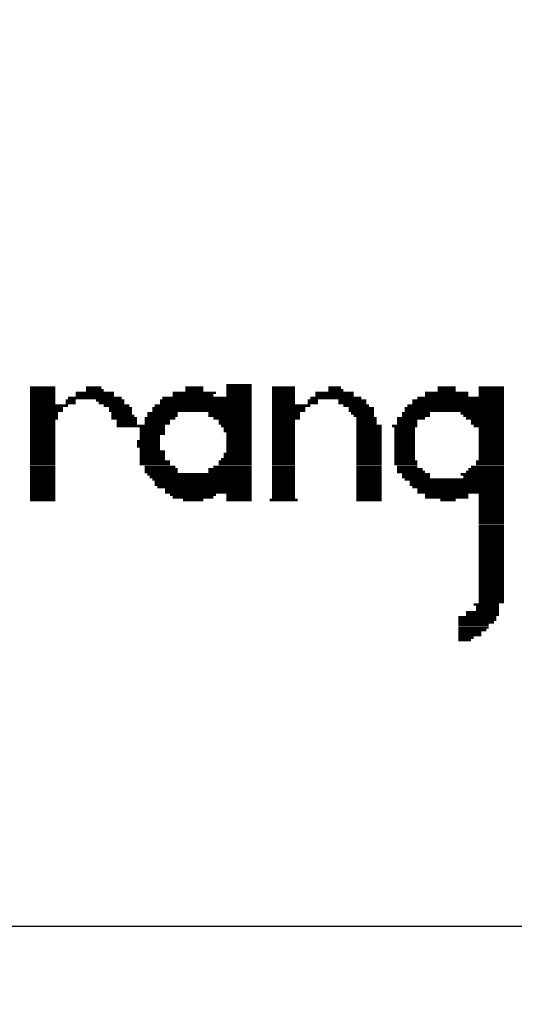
# Model space of a CAD drawing. Extents: x 24 to 161, y 5 to 143.
# Tile 11 of 25: x 50 to 55, y 46 to 57. Entities that reach past the tile are written whole.
import ezdxf

# ---------------------------------------------------------------- set-up
doc = ezdxf.new("R2010")
doc.units = 0
doc.layers.add('BG_OUTLINE', color=7, linetype='CONTINUOUS')
doc.layers.add('BG_SILKSCREEN_TOP', color=7, linetype='CONTINUOUS')

msp = doc.modelspace()

# ---------------------------------------------------------------- linework, layer by layer
at = {"layer": 'BG_OUTLINE'}
msp.add_lwpolyline([(32.12973, 46.950376), (80.129634, 46.950376, 0.414205), (83.629246, 50.450242), (83.629246, 83.450176, 0.414226), (80.129634, 86.950296), (32.12973, 86.950296, 0.414268), (28.629356, 83.450176), (28.629356, 50.450242, 0.414248)], format="xyb", close=True, dxfattribs=at)
msp.add_lwpolyline([(49.190402, 44.786296), (49.190402, 46.950376), (64.281812, 46.950376), (64.281812, 44.786296)], close=True, dxfattribs=at)
at = {"layer": 'BG_SILKSCREEN_TOP', "const_width": 0.027178}
for points in [[(51.94046, 52.706778), (52.211986, 52.706778)], [(49.850802, 52.6796), (50.122074, 52.6796)], [(49.850802, 52.652422), (50.122074, 52.652422)], [(49.850802, 52.625498), (50.122074, 52.625498)], [(49.850802, 52.59832), (50.122074, 52.59832)], [(50.339244, 52.625498), (50.746152, 52.625498)], [(50.339244, 52.59832), (50.746152, 52.59832)], [(50.447702, 52.6796), (50.610516, 52.6796)], [(50.447702, 52.652422), (50.637694, 52.652422)], [(51.370484, 52.625498), (51.832002, 52.625498)], [(51.370484, 52.59832), (51.804824, 52.59832)], [(51.50612, 52.6796), (51.696112, 52.6796)], [(51.50612, 52.652422), (51.696112, 52.652422)], [(51.94046, 52.6796), (52.211986, 52.6796)], [(51.94046, 52.652422), (52.211986, 52.652422)], [(51.94046, 52.625498), (52.211986, 52.625498)], [(51.94046, 52.59832), (52.211986, 52.59832)], [(52.428902, 52.6796), (52.67325, 52.6796)], [(52.428902, 52.652422), (52.67325, 52.652422)], [(52.428902, 52.625498), (52.67325, 52.625498)], [(52.428902, 52.59832), (52.67325, 52.59832)], [(52.89042, 52.625498), (53.297328, 52.625498)], [(52.89042, 52.59832), (53.297328, 52.59832)], [(53.026056, 52.6796), (53.161946, 52.6796)], [(53.026056, 52.652422), (53.18887, 52.652422)], [(54.057296, 52.625498), (54.518814, 52.625498)], [(54.057296, 52.59832), (54.518814, 52.59832)], [(54.193186, 52.6796), (54.383178, 52.6796)], [(54.193186, 52.652422), (54.383178, 52.652422)], [(54.627272, 52.6796), (54.898798, 52.6796)], [(54.627272, 52.652422), (54.898798, 52.652422)], [(54.627272, 52.625498), (54.898798, 52.625498)], [(54.627272, 52.59832), (54.898798, 52.59832)], [(49.850802, 52.571142), (50.122074, 52.571142)], [(49.850802, 52.544218), (50.122074, 52.544218)], [(49.850802, 52.516786), (50.122074, 52.516786)], [(49.850802, 52.489862), (50.25771, 52.489862)], [(50.230532, 52.544218), (50.339244, 52.544218)], [(50.230532, 52.516786), (50.339244, 52.516786)], [(50.25771, 52.571142), (50.827686, 52.571142)], [(50.55616, 52.544218), (50.854864, 52.544218)], [(50.583592, 52.516786), (50.854864, 52.516786)], [(50.637694, 52.489862), (50.90922, 52.489862)], [(51.180492, 52.489862), (52.211986, 52.489862)], [(51.234848, 52.544218), (52.211986, 52.544218)], [(51.234848, 52.516786), (52.211986, 52.516786)], [(51.262026, 52.571142), (52.211986, 52.571142)], [(52.428902, 52.571142), (52.67325, 52.571142)], [(52.428902, 52.544218), (52.67325, 52.544218)], [(52.428902, 52.516786), (52.67325, 52.516786)], [(52.428902, 52.489862), (52.836064, 52.489862)], [(52.808886, 52.544218), (52.917344, 52.544218)], [(52.808886, 52.516786), (52.917344, 52.516786)], [(52.836064, 52.571142), (53.378862, 52.571142)], [(53.134768, 52.544218), (53.433218, 52.544218)], [(53.134768, 52.516786), (53.433218, 52.516786)], [(53.18887, 52.489862), (53.460396, 52.489862)], [(53.867304, 52.489862), (54.898798, 52.489862)], [(53.92166, 52.544218), (54.898798, 52.544218)], [(53.92166, 52.516786), (54.898798, 52.516786)], [(53.976016, 52.571142), (54.898798, 52.571142)], [(49.850802, 52.46243), (50.203608, 52.46243)], [(49.850802, 52.435506), (50.203608, 52.435506)], [(49.850802, 52.408328), (50.149252, 52.408328)], [(49.850802, 52.38115), (50.149252, 52.38115)], [(50.69205, 52.46243), (50.936144, 52.46243)], [(50.69205, 52.435506), (50.936144, 52.435506)], [(50.719228, 52.408328), (50.936144, 52.408328)], [(50.719228, 52.38115), (50.963576, 52.38115)], [(51.099212, 52.408328), (51.42484, 52.408328)], [(51.099212, 52.38115), (51.42484, 52.38115)], [(51.153568, 52.46243), (52.211986, 52.46243)], [(51.153568, 52.435506), (52.211986, 52.435506)], [(51.750468, 52.408328), (52.211986, 52.408328)], [(51.750468, 52.38115), (52.211986, 52.38115)], [(52.428902, 52.46243), (52.781962, 52.46243)], [(52.428902, 52.435506), (52.781962, 52.435506)], [(52.428902, 52.408328), (52.727352, 52.408328)], [(52.428902, 52.38115), (52.727352, 52.38115)], [(53.243226, 52.46243), (53.514752, 52.46243)], [(53.243226, 52.435506), (53.514752, 52.435506)], [(53.270404, 52.408328), (53.514752, 52.408328)], [(53.297328, 52.38115), (53.514752, 52.38115)], [(53.813202, 52.408328), (54.111652, 52.408328)], [(53.813202, 52.38115), (54.111652, 52.38115)], [(53.84038, 52.46243), (54.898798, 52.46243)], [(53.84038, 52.435506), (54.898798, 52.435506)], [(54.43728, 52.408328), (54.898798, 52.408328)], [(54.464712, 52.38115), (54.898798, 52.38115)], [(49.850802, 52.354226), (50.149252, 52.354226)], [(49.850802, 52.326794), (50.122074, 52.326794)], [(49.850802, 52.29987), (50.122074, 52.29987)], [(50.719228, 52.354226), (50.9905, 52.354226)], [(50.773584, 52.326794), (50.9905, 52.326794)], [(50.773584, 52.29987), (50.9905, 52.29987)], [(51.072034, 52.354226), (51.397662, 52.354226)], [(51.072034, 52.326794), (51.34356, 52.326794)], [(51.072034, 52.29987), (51.34356, 52.29987)], [(51.804824, 52.354226), (52.211986, 52.354226)], [(51.858926, 52.326794), (52.211986, 52.326794)], [(51.858926, 52.29987), (52.211986, 52.29987)], [(52.428902, 52.354226), (52.727352, 52.354226)], [(52.428902, 52.326794), (52.67325, 52.326794)], [(52.428902, 52.29987), (52.67325, 52.29987)], [(53.32476, 52.354226), (53.541676, 52.354226)], [(53.32476, 52.326794), (53.541676, 52.326794)], [(53.32476, 52.29987), (53.541676, 52.29987)], [(53.758846, 52.354226), (54.057296, 52.354226)], [(53.758846, 52.326794), (53.976016, 52.326794)], [(53.758846, 52.29987), (53.976016, 52.29987)], [(54.491636, 52.354226), (54.898798, 52.354226)], [(54.545992, 52.326794), (54.898798, 52.326794)], [(54.545992, 52.29987), (54.898798, 52.29987)], [(49.850802, 52.272438), (50.122074, 52.272438)], [(49.850802, 52.245514), (50.122074, 52.245514)], [(49.850802, 52.218336), (50.122074, 52.218336)], [(49.850802, 52.191158), (50.122074, 52.191158)], [(50.773584, 52.272438), (51.289204, 52.272438)], [(51.017678, 52.245514), (51.289204, 52.245514)], [(51.017678, 52.218336), (51.289204, 52.218336)], [(51.017678, 52.191158), (51.289204, 52.191158)], [(51.886104, 52.272438), (52.211986, 52.272438)], [(51.913536, 52.245514), (52.211986, 52.245514)], [(51.913536, 52.218336), (52.211986, 52.218336)], [(51.94046, 52.191158), (52.211986, 52.191158)], [(52.428902, 52.272438), (52.67325, 52.272438)], [(52.428902, 52.245514), (52.67325, 52.245514)], [(52.428902, 52.218336), (52.67325, 52.218336)], [(52.428902, 52.191158), (52.67325, 52.191158)], [(53.32476, 52.272438), (53.596032, 52.272438)], [(53.32476, 52.245514), (53.596032, 52.245514)], [(53.32476, 52.218336), (53.596032, 52.218336)], [(53.32476, 52.191158), (53.596032, 52.191158)], [(53.704744, 52.272438), (53.976016, 52.272438)], [(53.731668, 52.245514), (53.948838, 52.245514)], [(53.731668, 52.218336), (53.948838, 52.218336)], [(53.731668, 52.191158), (53.948838, 52.191158)], [(54.57317, 52.272438), (54.898798, 52.272438)], [(54.627272, 52.245514), (54.898798, 52.245514)], [(54.627272, 52.218336), (54.898798, 52.218336)], [(54.627272, 52.191158), (54.898798, 52.191158)], [(49.850802, 52.16398), (50.122074, 52.16398)], [(49.850802, 52.137056), (50.122074, 52.137056)], [(49.850802, 52.109878), (50.122074, 52.109878)], [(49.850802, 52.082446), (50.122074, 52.082446)], [(50.9905, 52.109878), (51.234848, 52.109878)], [(50.9905, 52.082446), (51.234848, 52.082446)], [(51.017678, 52.16398), (51.234848, 52.16398)], [(51.017678, 52.137056), (51.234848, 52.137056)], [(51.94046, 52.16398), (52.211986, 52.16398)], [(51.94046, 52.137056), (52.211986, 52.137056)], [(51.94046, 52.109878), (52.211986, 52.109878)], [(51.94046, 52.082446), (52.211986, 52.082446)], [(52.428902, 52.16398), (52.67325, 52.16398)], [(52.428902, 52.137056), (52.67325, 52.137056)], [(52.428902, 52.109878), (52.67325, 52.109878)], [(52.428902, 52.082446), (52.67325, 52.082446)], [(53.32476, 52.16398), (53.596032, 52.16398)], [(53.32476, 52.137056), (53.596032, 52.137056)], [(53.32476, 52.109878), (53.596032, 52.109878)], [(53.32476, 52.082446), (53.596032, 52.082446)], [(53.731668, 52.16398), (53.948838, 52.16398)], [(53.731668, 52.137056), (53.948838, 52.137056)], [(53.731668, 52.109878), (53.948838, 52.109878)], [(53.731668, 52.082446), (53.948838, 52.082446)], [(54.627272, 52.16398), (54.898798, 52.16398)], [(54.627272, 52.137056), (54.898798, 52.137056)], [(54.627272, 52.109878), (54.898798, 52.109878)], [(54.627272, 52.082446), (54.898798, 52.082446)], [(49.850802, 52.055776), (50.122074, 52.055776)], [(49.850802, 52.028344), (50.122074, 52.028344)], [(49.850802, 52.001166), (50.122074, 52.001166)], [(49.850802, 51.973988), (50.122074, 51.973988)], [(50.9905, 52.055776), (51.234848, 52.055776)], [(51.017678, 52.028344), (51.234848, 52.028344)], [(51.017678, 52.001166), (51.289204, 52.001166)], [(51.017678, 51.973988), (51.289204, 51.973988)], [(51.913536, 51.973988), (52.211986, 51.973988)], [(51.94046, 52.055776), (52.211986, 52.055776)], [(51.94046, 52.028344), (52.211986, 52.028344)], [(51.94046, 52.001166), (52.211986, 52.001166)], [(52.428902, 52.055776), (52.67325, 52.055776)], [(52.428902, 52.028344), (52.67325, 52.028344)], [(52.428902, 52.001166), (52.67325, 52.001166)], [(52.428902, 51.973988), (52.67325, 51.973988)], [(53.32476, 52.055776), (53.596032, 52.055776)], [(53.32476, 52.028344), (53.596032, 52.028344)], [(53.32476, 52.001166), (53.596032, 52.001166)], [(53.32476, 51.973988), (53.596032, 51.973988)], [(53.731668, 52.055776), (53.948838, 52.055776)], [(53.731668, 52.028344), (53.948838, 52.028344)], [(53.731668, 52.001166), (53.948838, 52.001166)], [(53.731668, 51.973988), (53.948838, 51.973988)], [(54.627272, 52.055776), (54.898798, 52.055776)], [(54.627272, 52.028344), (54.898798, 52.028344)], [(54.627272, 52.001166), (54.898798, 52.001166)], [(54.627272, 51.973988), (54.898798, 51.973988)], [(49.850802, 51.947064), (50.122074, 51.947064)], [(49.850802, 51.919886), (50.122074, 51.919886)], [(49.850802, 51.892708), (50.122074, 51.892708)], [(49.850802, 51.865784), (50.122074, 51.865784)], [(51.017678, 51.947064), (51.289204, 51.947064)], [(51.017678, 51.919886), (51.289204, 51.919886)], [(51.017678, 51.892708), (51.34356, 51.892708)], [(51.017678, 51.865784), (51.34356, 51.865784)], [(51.858926, 51.892708), (52.211986, 51.892708)], [(51.858926, 51.865784), (52.211986, 51.865784)], [(51.886104, 51.919886), (52.211986, 51.919886)], [(51.913536, 51.947064), (52.211986, 51.947064)], [(52.428902, 51.947064), (52.67325, 51.947064)], [(52.428902, 51.919886), (52.67325, 51.919886)], [(52.428902, 51.892708), (52.67325, 51.892708)], [(52.428902, 51.865784), (52.67325, 51.865784)], [(53.32476, 51.947064), (53.596032, 51.947064)], [(53.32476, 51.919886), (53.596032, 51.919886)], [(53.32476, 51.892708), (53.596032, 51.892708)], [(53.32476, 51.865784), (53.596032, 51.865784)], [(53.731668, 51.947064), (53.948838, 51.947064)], [(53.731668, 51.919886), (53.948838, 51.919886)], [(53.731668, 51.892708), (53.976016, 51.892708)], [(53.731668, 51.865784), (53.976016, 51.865784)], [(54.600348, 51.892708), (54.898798, 51.892708)], [(54.600348, 51.865784), (54.898798, 51.865784)], [(54.627272, 51.947064), (54.898798, 51.947064)], [(54.627272, 51.919886), (54.898798, 51.919886)], [(49.850802, 51.838352), (50.122074, 51.838352)], [(49.850802, 51.81092), (50.122074, 51.81092)], [(49.850802, 51.783996), (50.122074, 51.783996)], [(49.850802, 51.757072), (50.122074, 51.757072)], [(51.072034, 51.838352), (51.397662, 51.838352)], [(51.072034, 51.81092), (51.42484, 51.81092)], [(51.072034, 51.783996), (51.42484, 51.783996)], [(51.099212, 51.757072), (52.211986, 51.757072)], [(51.750468, 51.81092), (52.211986, 51.81092)], [(51.750468, 51.783996), (52.211986, 51.783996)], [(51.804824, 51.838352), (52.211986, 51.838352)], [(52.428902, 51.838352), (52.67325, 51.838352)], [(52.428902, 51.81092), (52.67325, 51.81092)], [(52.428902, 51.783996), (52.67325, 51.783996)], [(52.428902, 51.757072), (52.67325, 51.757072)], [(53.32476, 51.838352), (53.596032, 51.838352)], [(53.32476, 51.81092), (53.596032, 51.81092)], [(53.32476, 51.783996), (53.596032, 51.783996)], [(53.32476, 51.757072), (53.596032, 51.757072)], [(53.758846, 51.838352), (53.976016, 51.838352)], [(53.758846, 51.81092), (54.030372, 51.81092)], [(53.758846, 51.783996), (54.057296, 51.783996)], [(53.813202, 51.757072), (54.111652, 51.757072)], [(54.43728, 51.757072), (54.898798, 51.757072)], [(54.491636, 51.783996), (54.898798, 51.783996)], [(54.518814, 51.81092), (54.898798, 51.81092)], [(54.545992, 51.838352), (54.898798, 51.838352)], [(49.850802, 51.72964), (50.122074, 51.72964)], [(49.850802, 51.702716), (50.122074, 51.702716)], [(49.850802, 51.675792), (50.122074, 51.675792)], [(49.850802, 51.64836), (50.122074, 51.64836)], [(51.126136, 51.72964), (52.211986, 51.72964)], [(51.153568, 51.702716), (52.211986, 51.702716)], [(51.180492, 51.675792), (52.211986, 51.675792)], [(51.180492, 51.64836), (52.211986, 51.64836)], [(52.428902, 51.72964), (52.67325, 51.72964)], [(52.428902, 51.702716), (52.67325, 51.702716)], [(52.428902, 51.675792), (52.67325, 51.675792)], [(52.428902, 51.64836), (52.67325, 51.64836)], [(53.32476, 51.72964), (53.596032, 51.72964)], [(53.32476, 51.702716), (53.596032, 51.702716)], [(53.32476, 51.675792), (53.596032, 51.675792)], [(53.32476, 51.64836), (53.596032, 51.64836)], [(53.813202, 51.72964), (54.111652, 51.72964)], [(53.84038, 51.702716), (54.898798, 51.702716)], [(53.894736, 51.675792), (54.898798, 51.675792)], [(53.894736, 51.64836), (54.898798, 51.64836)], [(54.464712, 51.72964), (54.898798, 51.72964)], [(49.850802, 51.621436), (50.122074, 51.621436)], [(49.850802, 51.594004), (50.122074, 51.594004)], [(49.850802, 51.56708), (50.122074, 51.56708)], [(51.20767, 51.621436), (52.211986, 51.621436)], [(51.289204, 51.594004), (52.211986, 51.594004)], [(51.289204, 51.56708), (52.211986, 51.56708)], [(52.428902, 51.621436), (52.67325, 51.621436)], [(52.428902, 51.594004), (52.67325, 51.594004)], [(52.428902, 51.56708), (52.67325, 51.56708)], [(53.32476, 51.621436), (53.596032, 51.621436)], [(53.32476, 51.594004), (53.596032, 51.594004)], [(53.32476, 51.56708), (53.596032, 51.56708)], [(53.92166, 51.621436), (54.898798, 51.621436)], [(53.976016, 51.594004), (54.898798, 51.594004)], [(53.976016, 51.56708), (54.898798, 51.56708)], [(49.850802, 51.539648), (50.122074, 51.539648)], [(49.850802, 51.512724), (50.122074, 51.512724)], [(49.850802, 51.4858), (50.122074, 51.4858)], [(51.34356, 51.539648), (51.832002, 51.539648)], [(51.370484, 51.512724), (51.804824, 51.512724)], [(51.478942, 51.4858), (51.696112, 51.4858)], [(51.94046, 51.539648), (52.211986, 51.539648)], [(51.94046, 51.512724), (52.211986, 51.512724)], [(51.94046, 51.4858), (52.211986, 51.4858)], [(52.401978, 51.4858), (52.700428, 51.4858)], [(52.428902, 51.539648), (52.67325, 51.539648)], [(52.428902, 51.512724), (52.67325, 51.512724)], [(53.32476, 51.539648), (53.596032, 51.539648)], [(53.32476, 51.512724), (53.596032, 51.512724)], [(53.32476, 51.4858), (53.596032, 51.4858)], [(54.057296, 51.539648), (54.518814, 51.539648)], [(54.057296, 51.512724), (54.518814, 51.512724)], [(54.220364, 51.4858), (54.383178, 51.4858)], [(54.627272, 51.539648), (54.898798, 51.539648)], [(54.627272, 51.512724), (54.898798, 51.512724)], [(54.627272, 51.4858), (54.898798, 51.4858)], [(54.627272, 51.458368), (54.898798, 51.458368)], [(54.627272, 51.431444), (54.898798, 51.431444)], [(54.627272, 51.404012), (54.898798, 51.404012)], [(54.627272, 51.376834), (54.898798, 51.376834)], [(54.627272, 51.349656), (54.898798, 51.349656)], [(54.627272, 51.322732), (54.898798, 51.322732)], [(54.627272, 51.295554), (54.898798, 51.295554)], [(54.627272, 51.268376), (54.898798, 51.268376)], [(54.627272, 51.241452), (54.898798, 51.241452)], [(54.627272, 51.21402), (54.898798, 51.21402)], [(54.627272, 51.186842), (54.898798, 51.186842)], [(54.627272, 51.159664), (54.898798, 51.159664)], [(54.627272, 51.132486), (54.898798, 51.132486)], [(54.627272, 51.105562), (54.898798, 51.105562)], [(54.627272, 51.078384), (54.898798, 51.078384)], [(54.627272, 51.051206), (54.898798, 51.051206)], [(54.627272, 51.024282), (54.898798, 51.024282)], [(54.627272, 50.997104), (54.898798, 50.997104)], [(54.627272, 50.969672), (54.898798, 50.969672)], [(54.627272, 50.942494), (54.898798, 50.942494)], [(54.627272, 50.91557), (54.898798, 50.91557)], [(54.627272, 50.888392), (54.898798, 50.888392)], [(54.627272, 50.861214), (54.898798, 50.861214)], [(54.627272, 50.83429), (54.898798, 50.83429)], [(54.627272, 50.807112), (54.898798, 50.807112)], [(54.627272, 50.77968), (54.898798, 50.77968)], [(54.627272, 50.752502), (54.898798, 50.752502)], [(54.627272, 50.725578), (54.898798, 50.725578)], [(54.627272, 50.6984), (54.898798, 50.6984)], [(54.627272, 50.671222), (54.898798, 50.671222)], [(54.627272, 50.644298), (54.898798, 50.644298)], [(54.627272, 50.61712), (54.898798, 50.61712)], [(54.627272, 50.589942), (54.898798, 50.589942)], [(54.627272, 50.56251), (54.898798, 50.56251)], [(54.627272, 50.535586), (54.898798, 50.535586)], [(54.627272, 50.508408), (54.898798, 50.508408)], [(54.627272, 50.48123), (54.898798, 50.48123)], [(54.627272, 50.454306), (54.898798, 50.454306)], [(54.627272, 50.427128), (54.898798, 50.427128)], [(54.627272, 50.39995), (54.898798, 50.39995)], [(54.491636, 50.291238), (54.844696, 50.291238)], [(54.57317, 50.373026), (54.844696, 50.373026)], [(54.600348, 50.345848), (54.844696, 50.345848)], [(54.600348, 50.318416), (54.844696, 50.318416)], [(54.410356, 50.237136), (54.817264, 50.237136)], [(54.410356, 50.209958), (54.817264, 50.209958)], [(54.410356, 50.18278), (54.790086, 50.18278)], [(54.491636, 50.26406), (54.844696, 50.26406)], [(54.410356, 50.155856), (54.735984, 50.155856)], [(54.410356, 50.128424), (54.735984, 50.128424)], [(54.410356, 50.101246), (54.708806, 50.101246)], [(54.410356, 50.074068), (54.654704, 50.074068)], [(54.410356, 50.047144), (54.654704, 50.047144)], [(54.410356, 50.019966), (54.57317, 50.019966)], [(54.410356, 49.992788), (54.545992, 49.992788)]]:
    msp.add_lwpolyline(points, dxfattribs=at)

doc.saveas('drawing.dxf')
